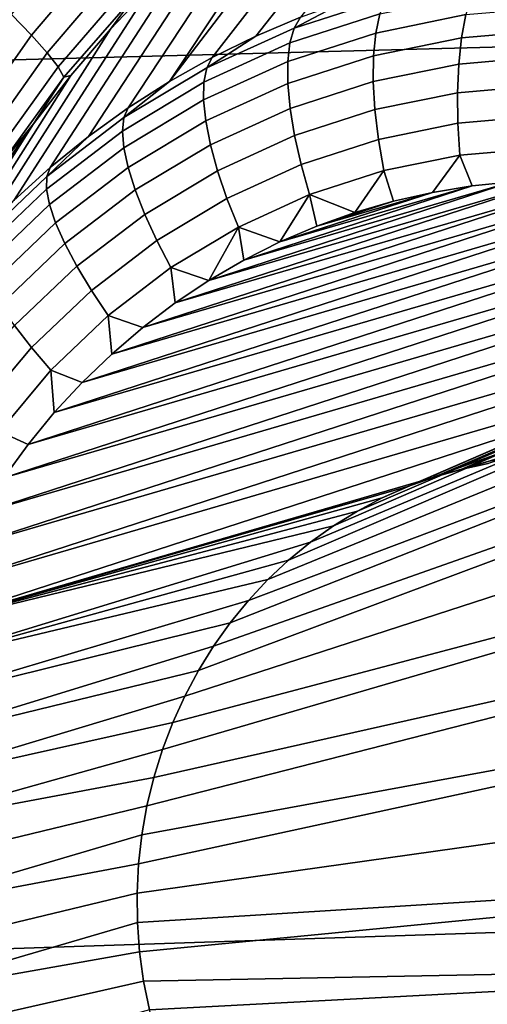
# Model space of a CAD drawing. Header units: metres. Extents: x -240 to 45, y -77 to 27.
# Tile 26 of 256: x -229.018 to -228.602, y -3.963 to -3.087. Entities that reach past the tile are written whole.
import ezdxf

# ---------------------------------------------------------------- set-up
doc = ezdxf.new("R2010")
doc.units = ezdxf.units.M
doc.layers.add('solid_102011X2', color=7, linetype='CONTINUOUS')

msp = doc.modelspace()

# ---------------------------------------------------------------- linework, layer by layer
at = {"layer": 'solid_102011X2'}
for points in [[(-228.329071, -2.314488, 296.546417), (-229.744308, -2.342355, 294.808411), (-229.651566, -3.138791, 294.750031), (-228.23819, -3.101454, 296.487701)], [(-228.602249, -2.840822, 275.3255), (-228.555634, -2.819351, 275.315643), (-228.7677, -3.084321, 274.361877), (-228.807556, -3.101158, 274.375885)], [(-228.648071, -2.864689, 275.334686), (-228.602249, -2.840822, 275.3255), (-228.807556, -3.101158, 274.375885), (-228.846481, -3.120257, 274.389648)], [(-228.692993, -2.890914, 275.34317), (-228.648071, -2.864689, 275.334686), (-228.846481, -3.120257, 274.389648), (-228.884338, -3.141561, 274.403107)], [(-228.736893, -2.919462, 275.350922), (-228.692993, -2.890914, 275.34317), (-228.884338, -3.141561, 274.403107)], [(-228.779648, -2.950279, 275.358002), (-228.736893, -2.919462, 275.350922), (-228.884338, -3.141561, 274.403107), (-228.921036, -3.165009, 274.416199)], [(-228.821152, -2.983314, 275.364349), (-228.779648, -2.950279, 275.358002), (-228.921036, -3.165009, 274.416199), (-228.956451, -3.19053, 274.428955)], [(-228.861267, -3.018503, 275.370026), (-228.821152, -2.983314, 275.364349), (-228.956451, -3.19053, 274.428955), (-228.990494, -3.218051, 274.441254)], [(-228.938812, -3.019666, 275.532379), (-229.007126, -3.100427, 275.540588), (-229.025101, -3.081965, 275.573761), (-228.955139, -2.998751, 275.564941)], [(-228.899902, -3.055785, 275.374969), (-228.861267, -3.018503, 275.370026), (-228.990494, -3.218051, 274.441254), (-229.023071, -3.247491, 274.453125)], [(-228.926239, -3.037513, 275.49649), (-228.993164, -3.116051, 275.504181), (-229.007126, -3.100427, 275.540588), (-228.938812, -3.019666, 275.532379)], [(-228.917679, -3.051941, 275.457947), (-228.983505, -3.128531, 275.46524), (-228.993164, -3.116051, 275.504181), (-228.926239, -3.037513, 275.49649)], [(-227.556366, -3.036465, 277.440643), (-227.637344, -3.057172, 277.460846), (-228.648972, -3.493786, 274.175995), (-228.625168, -3.486937, 274.167725)], [(-227.556366, -3.036465, 277.440643), (-228.625168, -3.486937, 274.167725), (-228.600876, -3.481734, 274.159332)], [(-228.93689, -3.095056, 275.379242), (-228.899902, -3.055785, 275.374969), (-229.023071, -3.247491, 274.453125), (-229.054062, -3.278764, 274.464539)], [(-228.9133, -3.062669, 275.417572), (-228.978317, -3.137621, 275.424561), (-228.983505, -3.128531, 275.46524), (-228.917679, -3.051941, 275.457947)], [(-228.9133, -3.062669, 275.417572), (-228.899902, -3.055785, 275.374969), (-228.93689, -3.095056, 275.379242)], [(-228.692215, -3.067585, 274.306763), (-228.773346, -3.09398, 274.335052), (-228.72702, -3.069796, 274.347656), (-228.685638, -3.057624, 274.333252)], [(-227.637344, -3.057172, 277.460846), (-227.715561, -3.087078, 277.480347), (-228.672287, -3.50227, 274.184174), (-228.648972, -3.493786, 274.175995)], [(-228.978317, -3.137621, 275.424561), (-228.9133, -3.062669, 275.417572), (-228.93689, -3.095056, 275.379242), (-228.972137, -3.136238, 275.382812)], [(-228.773346, -3.09398, 274.335052), (-228.692215, -3.067585, 274.306763), (-228.697342, -3.081281, 274.281616), (-228.777161, -3.107249, 274.309448)], [(-228.697342, -3.081281, 274.281616), (-228.61525, -3.064602, 274.253235), (-228.620529, -3.082083, 274.230591), (-228.700897, -3.098413, 274.258362)], [(-228.773346, -3.09398, 274.335052), (-228.7677, -3.084321, 274.361877), (-228.72702, -3.069796, 274.347656)], [(-228.620529, -3.082083, 274.230591), (-228.538864, -3.075039, 274.202637), (-228.544891, -3.095838, 274.183197), (-228.624481, -3.102703, 274.210449)], [(-229.007126, -3.100427, 275.540588), (-229.0681, -3.186604, 275.546387), (-229.087448, -3.170679, 275.580109), (-229.025101, -3.081965, 275.573761)], [(-228.773346, -3.09398, 274.335052), (-228.851227, -3.129507, 274.362488), (-228.807556, -3.101158, 274.375885), (-228.7677, -3.084321, 274.361877)], [(-228.777161, -3.107249, 274.309448), (-228.697342, -3.081281, 274.281616), (-228.700897, -3.098413, 274.258362), (-228.779053, -3.123839, 274.285614)], [(-228.700897, -3.098413, 274.258362), (-228.620529, -3.082083, 274.230591), (-228.624481, -3.102703, 274.210449), (-228.702805, -3.11862, 274.237518)], [(-228.851227, -3.129507, 274.362488), (-228.773346, -3.09398, 274.335052), (-228.777161, -3.107249, 274.309448), (-228.853775, -3.1422, 274.336456)], [(-227.715561, -3.087078, 277.480347), (-227.790054, -3.125803, 277.498901), (-228.717224, -3.524055, 274.200043), (-228.695099, -3.51239, 274.1922)], [(-227.715561, -3.087078, 277.480347), (-228.695099, -3.51239, 274.1922), (-228.672287, -3.50227, 274.184174)], [(-228.23819, -3.101454, 296.487701), (-229.651566, -3.138791, 294.750031), (-229.531952, -3.930466, 294.674774), (-228.120956, -3.883718, 296.412018)], [(-228.972137, -3.136238, 275.382812), (-228.93689, -3.095056, 275.379242), (-229.054062, -3.278764, 274.464539), (-229.083389, -3.311777, 274.475403)], [(-228.993164, -3.116051, 275.504181), (-229.053024, -3.199953, 275.509521), (-229.0681, -3.186604, 275.546387), (-229.007126, -3.100427, 275.540588)], [(-228.851227, -3.129507, 274.362488), (-228.846481, -3.120257, 274.389648), (-228.807556, -3.101158, 274.375885)], [(-228.779053, -3.123839, 274.285614), (-228.700897, -3.098413, 274.258362), (-228.702805, -3.11862, 274.237518), (-228.778976, -3.143401, 274.264099)], [(-228.702805, -3.11862, 274.237518), (-228.624481, -3.102703, 274.210449), (-228.627029, -3.126028, 274.193268), (-228.703033, -3.141473, 274.219513)], [(-228.624481, -3.102703, 274.210449), (-228.544891, -3.095838, 274.183197), (-228.549805, -3.119366, 274.166809), (-228.627029, -3.126028, 274.193268)], [(-228.853775, -3.1422, 274.336456), (-228.777161, -3.107249, 274.309448), (-228.779053, -3.123839, 274.285614), (-228.854065, -3.158062, 274.312073)], [(-228.983505, -3.128531, 275.46524), (-229.04248, -3.210462, 275.470245), (-229.053024, -3.199953, 275.509521), (-228.993164, -3.116051, 275.504181)], [(-228.851227, -3.129507, 274.362488), (-228.924942, -3.173749, 274.388763), (-228.884338, -3.141561, 274.403107), (-228.846481, -3.120257, 274.389648)], [(-228.778976, -3.143401, 274.264099), (-228.702805, -3.11862, 274.237518), (-228.703033, -3.141473, 274.219513), (-228.776962, -3.16552, 274.2453)], [(-228.627029, -3.126028, 274.193268), (-228.549805, -3.119366, 274.166809), (-228.553497, -3.145124, 274.153809), (-228.628113, -3.151563, 274.179352)], [(-228.978317, -3.137621, 275.424561), (-229.036697, -3.217926, 275.429321), (-229.04248, -3.210462, 275.470245), (-228.983505, -3.128531, 275.46524)], [(-228.924942, -3.173749, 274.388763), (-228.851227, -3.129507, 274.362488), (-228.853775, -3.1422, 274.336456), (-228.9263, -3.185727, 274.362274)], [(-228.854065, -3.158062, 274.312073), (-228.779053, -3.123839, 274.285614), (-228.778976, -3.143401, 274.264099), (-228.852097, -3.176756, 274.289856)], [(-227.790054, -3.125803, 277.498901), (-227.859833, -3.172851, 277.516327), (-228.758942, -3.55182, 274.214966), (-228.738525, -3.537223, 274.207642)], [(-227.790054, -3.125803, 277.498901), (-228.738525, -3.537223, 274.207642), (-228.717224, -3.524055, 274.200043)], [(-228.703033, -3.141473, 274.219513), (-228.627029, -3.126028, 274.193268), (-228.628113, -3.151563, 274.179352), (-228.701584, -3.166489, 274.204742)], [(-229.005508, -3.179207, 275.385742), (-228.972137, -3.136238, 275.382812), (-229.083389, -3.311777, 274.475403), (-229.110977, -3.346433, 274.485718)], [(-228.978317, -3.137621, 275.424561), (-229.005508, -3.179207, 275.385742), (-229.036697, -3.217926, 275.429321)], [(-228.978317, -3.137621, 275.424561), (-228.972137, -3.136238, 275.382812), (-229.005508, -3.179207, 275.385742)], [(-228.9263, -3.185727, 274.362274), (-228.853775, -3.1422, 274.336456), (-228.854065, -3.158062, 274.312073), (-228.925079, -3.200681, 274.337372)], [(-228.924942, -3.173749, 274.388763), (-228.921036, -3.165009, 274.416199), (-228.884338, -3.141561, 274.403107)], [(-228.852097, -3.176756, 274.289856), (-228.778976, -3.143401, 274.264099), (-228.776962, -3.16552, 274.2453), (-228.8479, -3.197887, 274.270294)], [(-228.776962, -3.16552, 274.2453), (-228.703033, -3.141473, 274.219513), (-228.701584, -3.166489, 274.204742), (-228.77301, -3.189728, 274.229645)], [(-228.628113, -3.151563, 274.179352), (-228.553497, -3.145124, 274.153809), (-228.555893, -3.172569, 274.14447), (-228.627731, -3.178768, 274.169067)], [(-228.701584, -3.166489, 274.204742), (-228.628113, -3.151563, 274.179352), (-228.627731, -3.178768, 274.169067), (-228.698471, -3.193138, 274.193481)], [(-228.925079, -3.200681, 274.337372), (-228.854065, -3.158062, 274.312073), (-228.852097, -3.176756, 274.289856), (-228.921295, -3.218294, 274.314514)], [(-228.924942, -3.173749, 274.388763), (-228.993607, -3.226189, 274.413544), (-228.956451, -3.19053, 274.428955), (-228.921036, -3.165009, 274.416199)], [(-228.8479, -3.197887, 274.270294), (-228.776962, -3.16552, 274.2453), (-228.77301, -3.189728, 274.229645), (-228.841583, -3.221007, 274.253815)], [(-227.859833, -3.172851, 277.516327), (-227.924042, -3.227615, 277.532318), (-228.796829, -3.585136, 274.22876), (-228.778412, -3.567822, 274.222015)], [(-227.859833, -3.172851, 277.516327), (-228.778412, -3.567822, 274.222015), (-228.758942, -3.55182, 274.214966)], [(-228.77301, -3.189728, 274.229645), (-228.701584, -3.166489, 274.204742), (-228.698471, -3.193138, 274.193481), (-228.767242, -3.215513, 274.217499)], [(-228.627731, -3.178768, 274.169067), (-228.555893, -3.172569, 274.14447), (-228.556931, -3.201119, 274.138977), (-228.625885, -3.207067, 274.162567)], [(-229.036911, -3.223871, 275.388), (-229.005508, -3.179207, 275.385742), (-229.110977, -3.346433, 274.485718), (-229.136719, -3.382632, 274.495453)], [(-229.036697, -3.217926, 275.429321), (-229.005508, -3.179207, 275.385742), (-229.036911, -3.223871, 275.388)], [(-228.993607, -3.226189, 274.413544), (-228.924942, -3.173749, 274.388763), (-228.9263, -3.185727, 274.362274), (-228.993851, -3.237318, 274.386658)], [(-228.921295, -3.218294, 274.314514), (-228.852097, -3.176756, 274.289856), (-228.8479, -3.197887, 274.270294), (-228.915054, -3.238195, 274.29422)], [(-228.698471, -3.193138, 274.193481), (-228.627731, -3.178768, 274.169067), (-228.625885, -3.207067, 274.162567), (-228.693756, -3.220858, 274.186035)], [(-228.993851, -3.237318, 274.386658), (-228.9263, -3.185727, 274.362274), (-228.925079, -3.200681, 274.337372), (-228.991226, -3.251196, 274.361237)], [(-228.993607, -3.226189, 274.413544), (-228.990494, -3.218051, 274.441254), (-228.956451, -3.19053, 274.428955)], [(-228.841583, -3.221007, 274.253815), (-228.77301, -3.189728, 274.229645), (-228.767242, -3.215513, 274.217499), (-228.833252, -3.245628, 274.240753)], [(-228.915054, -3.238195, 274.29422), (-228.8479, -3.197887, 274.270294), (-228.841583, -3.221007, 274.253815), (-228.906479, -3.259961, 274.276947)], [(-228.767242, -3.215513, 274.217499), (-228.698471, -3.193138, 274.193481), (-228.693756, -3.220858, 274.186035), (-228.75975, -3.242329, 274.209045)], [(-228.991226, -3.251196, 274.361237), (-228.925079, -3.200681, 274.337372), (-228.921295, -3.218294, 274.314514), (-228.985779, -3.267529, 274.337769)], [(-228.693756, -3.220858, 274.186035), (-228.625885, -3.207067, 274.162567), (-228.65033, -3.240317, 274.169586), (-228.685165, -3.248196, 274.181641)], [(-228.625885, -3.207067, 274.162567), (-228.615128, -3.234599, 274.157471), (-228.65033, -3.240317, 274.169586)], [(-228.625885, -3.207067, 274.162567), (-228.556931, -3.201119, 274.138977), (-228.57962, -3.231059, 274.145294), (-228.615128, -3.234599, 274.157471)], [(-228.833252, -3.245628, 274.240753), (-228.767242, -3.215513, 274.217499), (-228.75975, -3.242329, 274.209045), (-228.823105, -3.271229, 274.231384)], [(-228.993607, -3.226189, 274.413544), (-229.056458, -3.286211, 274.436523), (-229.023071, -3.247491, 274.453125), (-228.990494, -3.218051, 274.441254)], [(-229.056458, -3.286211, 274.436523), (-228.993607, -3.226189, 274.413544), (-228.993851, -3.237318, 274.386658), (-229.055679, -3.296369, 274.409271)], [(-228.985779, -3.267529, 274.337769), (-228.921295, -3.218294, 274.314514), (-228.915054, -3.238195, 274.29422), (-228.977631, -3.28597, 274.316803)], [(-228.906479, -3.259961, 274.276947), (-228.841583, -3.221007, 274.253815), (-228.833252, -3.245628, 274.240753), (-228.895737, -3.283132, 274.263)], [(-228.75975, -3.242329, 274.209045), (-228.693756, -3.220858, 274.186035), (-228.719482, -3.25821, 274.193573)], [(-228.693756, -3.220858, 274.186035), (-228.685165, -3.248196, 274.181641), (-228.719482, -3.25821, 274.193573)], [(-228.935867, -3.384271, 274.270569), (-228.472733, -3.233598, 274.109009), (-228.437332, -3.238825, 274.097107)], [(-228.935867, -3.384271, 274.270569), (-228.908264, -3.360686, 274.260559), (-228.472733, -3.233598, 274.109009)], [(-228.908264, -3.360686, 274.260559), (-228.508301, -3.23056, 274.121033), (-228.472733, -3.233598, 274.109009)], [(-228.908264, -3.360686, 274.260559), (-228.879364, -3.338821, 274.250122), (-228.508301, -3.23056, 274.121033)], [(-228.879364, -3.338821, 274.250122), (-228.543991, -3.229711, 274.133148), (-228.508301, -3.23056, 274.121033)], [(-228.879364, -3.338821, 274.250122), (-228.849335, -3.318809, 274.23938), (-228.543991, -3.229711, 274.133148)], [(-228.849335, -3.318809, 274.23938), (-228.57962, -3.231059, 274.145294), (-228.543991, -3.229711, 274.133148)], [(-228.849335, -3.318809, 274.23938), (-228.818192, -3.300665, 274.228302), (-228.57962, -3.231059, 274.145294)], [(-228.818192, -3.300665, 274.228302), (-228.615128, -3.234599, 274.157471), (-228.57962, -3.231059, 274.145294)], [(-228.818192, -3.300665, 274.228302), (-228.786118, -3.284493, 274.216949), (-228.615128, -3.234599, 274.157471)], [(-227.924042, -3.227615, 277.532318), (-227.981857, -3.289393, 277.546722), (-228.814178, -3.603759, 274.235168), (-228.796829, -3.585136, 274.22876)], [(-228.786118, -3.284493, 274.216949), (-228.65033, -3.240317, 274.169586), (-228.615128, -3.234599, 274.157471)], [(-229.055679, -3.296369, 274.409271), (-228.993851, -3.237318, 274.386658), (-228.991226, -3.251196, 274.361237), (-229.051758, -3.309015, 274.383392)], [(-228.977631, -3.28597, 274.316803), (-228.915054, -3.238195, 274.29422), (-228.906479, -3.259961, 274.276947), (-228.966949, -3.306131, 274.298767)], [(-228.962128, -3.409562, 274.280182), (-228.437332, -3.238825, 274.097107), (-228.402298, -3.246212, 274.085419)], [(-228.962128, -3.409562, 274.280182), (-228.935867, -3.384271, 274.270569), (-228.437332, -3.238825, 274.097107)], [(-228.823105, -3.271229, 274.231384), (-228.75975, -3.242329, 274.209045), (-228.786118, -3.284493, 274.216949)], [(-228.786118, -3.284493, 274.216949), (-228.753174, -3.270318, 274.205353), (-228.65033, -3.240317, 274.169586)], [(-228.75975, -3.242329, 274.209045), (-228.753174, -3.270318, 274.205353), (-228.786118, -3.284493, 274.216949)], [(-228.75975, -3.242329, 274.209045), (-228.719482, -3.25821, 274.193573), (-228.753174, -3.270318, 274.205353)], [(-228.753174, -3.270318, 274.205353), (-228.685165, -3.248196, 274.181641), (-228.65033, -3.240317, 274.169586)], [(-229.051758, -3.309015, 274.383392), (-228.991226, -3.251196, 274.361237), (-228.985779, -3.267529, 274.337769), (-229.044785, -3.323881, 274.359375)], [(-228.986923, -3.436412, 274.289368), (-228.402298, -3.246212, 274.085419), (-228.367661, -3.25575, 274.073883)], [(-228.986923, -3.436412, 274.289368), (-228.962128, -3.409562, 274.280182), (-228.402298, -3.246212, 274.085419)], [(-228.895737, -3.283132, 274.263), (-228.833252, -3.245628, 274.240753), (-228.823105, -3.271229, 274.231384), (-228.883072, -3.307219, 274.252747)], [(-228.753174, -3.270318, 274.205353), (-228.719482, -3.25821, 274.193573), (-228.685165, -3.248196, 274.181641)], [(-229.010208, -3.464792, 274.298035), (-228.367661, -3.25575, 274.073883), (-228.333633, -3.26739, 274.062622)], [(-229.010208, -3.464792, 274.298035), (-228.986923, -3.436412, 274.289368), (-228.367661, -3.25575, 274.073883)], [(-228.966949, -3.306131, 274.298767), (-228.906479, -3.259961, 274.276947), (-228.895737, -3.283132, 274.263), (-228.953949, -3.327585, 274.284027)], [(-229.044785, -3.323881, 274.359375), (-228.985779, -3.267529, 274.337769), (-228.977631, -3.28597, 274.316803), (-229.034882, -3.340654, 274.337769)], [(-229.031845, -3.494543, 274.306213), (-228.333633, -3.26739, 274.062622), (-228.300262, -3.281103, 274.051666)], [(-229.031845, -3.494543, 274.306213), (-229.010208, -3.464792, 274.298035), (-228.333633, -3.26739, 274.062622)], [(-228.883072, -3.307219, 274.252747), (-228.823105, -3.271229, 274.231384), (-228.849335, -3.318809, 274.23938)], [(-228.823105, -3.271229, 274.231384), (-228.818192, -3.300665, 274.228302), (-228.849335, -3.318809, 274.23938)], [(-228.823105, -3.271229, 274.231384), (-228.786118, -3.284493, 274.216949), (-228.818192, -3.300665, 274.228302)], [(-229.051819, -3.525609, 274.313843), (-228.300262, -3.281103, 274.051666), (-228.267715, -3.296825, 274.041016)], [(-229.051819, -3.525609, 274.313843), (-229.031845, -3.494543, 274.306213), (-228.300262, -3.281103, 274.051666)], [(-229.034882, -3.340654, 274.337769), (-228.977631, -3.28597, 274.316803), (-228.966949, -3.306131, 274.298767), (-229.022263, -3.358977, 274.319)], [(-228.953949, -3.327585, 274.284027), (-228.895737, -3.283132, 274.263), (-228.883072, -3.307219, 274.252747), (-228.938934, -3.349876, 274.272888)], [(-227.981857, -3.289393, 277.546722), (-228.032547, -3.357391, 277.559387), (-228.845108, -3.644261, 274.246765), (-228.830292, -3.623479, 274.24118)], [(-227.981857, -3.289393, 277.546722), (-228.830292, -3.623479, 274.24118), (-228.814178, -3.603759, 274.235168)], [(-229.070007, -3.557833, 274.320892), (-228.267715, -3.296825, 274.041016), (-228.236099, -3.314506, 274.030762)], [(-229.070007, -3.557833, 274.320892), (-229.051819, -3.525609, 274.313843), (-228.267715, -3.296825, 274.041016)], [(-229.022263, -3.358977, 274.319), (-228.966949, -3.306131, 274.298767), (-228.953949, -3.327585, 274.284027), (-229.007217, -3.378464, 274.303497)], [(-228.938934, -3.349876, 274.272888), (-228.883072, -3.307219, 274.252747), (-228.879364, -3.338821, 274.250122), (-228.908264, -3.360686, 274.260559)], [(-228.883072, -3.307219, 274.252747), (-228.849335, -3.318809, 274.23938), (-228.879364, -3.338821, 274.250122)], [(-229.086365, -3.591127, 274.327362), (-228.236099, -3.314506, 274.030762), (-228.20549, -3.334086, 274.020874)], [(-229.086365, -3.591127, 274.327362), (-229.070007, -3.557833, 274.320892), (-228.236099, -3.314506, 274.030762)], [(-229.007217, -3.378464, 274.303497), (-228.953949, -3.327585, 274.284027), (-228.938934, -3.349876, 274.272888), (-228.990051, -3.398702, 274.291595)], [(-228.20549, -3.334086, 274.020874), (-228.649033, -3.493527, 274.176025), (-228.648972, -3.493786, 274.175995), (-229.100861, -3.625375, 274.333221)], [(-229.100861, -3.625375, 274.333221), (-229.086365, -3.591127, 274.327362), (-228.20549, -3.334086, 274.020874)], [(-228.648972, -3.493786, 274.175995), (-228.649033, -3.493527, 274.176025), (-228.20549, -3.334086, 274.020874), (-228.176025, -3.355494, 274.011444)], [(-228.990051, -3.398702, 274.291595), (-228.938934, -3.349876, 274.272888), (-228.935867, -3.384271, 274.270569), (-228.962128, -3.409562, 274.280182)], [(-228.938934, -3.349876, 274.272888), (-228.908264, -3.360686, 274.260559), (-228.935867, -3.384271, 274.270569)], [(-228.032547, -3.357391, 277.559387), (-228.075516, -3.430743, 277.570099), (-228.870758, -3.688813, 274.256714), (-228.858597, -3.666039, 274.251953)], [(-228.032547, -3.357391, 277.559387), (-228.858597, -3.666039, 274.251953), (-228.845108, -3.644261, 274.246765)], [(-228.625168, -3.486937, 274.167725), (-228.648972, -3.493786, 274.175995), (-228.176025, -3.355494, 274.011444)], [(-228.600876, -3.481734, 274.159332), (-228.625168, -3.486937, 274.167725), (-228.176025, -3.355494, 274.011444)], [(-229.071808, -3.41788, 274.337433), (-229.022263, -3.358977, 274.319), (-229.007217, -3.378464, 274.303497), (-229.054916, -3.435175, 274.321259)], [(-229.054916, -3.435175, 274.321259), (-229.007217, -3.378464, 274.303497), (-228.990051, -3.398702, 274.291595), (-229.035812, -3.453123, 274.308624)], [(-229.035812, -3.453123, 274.308624), (-228.990051, -3.398702, 274.291595), (-228.986923, -3.436412, 274.289368), (-229.010208, -3.464792, 274.298035)], [(-228.990051, -3.398702, 274.291595), (-228.962128, -3.409562, 274.280182), (-228.986923, -3.436412, 274.289368)], [(-228.075516, -3.430743, 277.570099), (-228.110199, -3.508515, 277.578735), (-228.881439, -3.712315, 274.260986), (-228.870758, -3.688813, 274.256714)], [(-229.035812, -3.453123, 274.308624), (-229.010208, -3.464792, 274.298035), (-229.031845, -3.494543, 274.306213)], [(-228.648972, -3.493786, 274.175995), (-228.672287, -3.50227, 274.184174), (-229.100861, -3.625375, 274.333221)], [(-228.672287, -3.50227, 274.184174), (-228.695099, -3.51239, 274.1922), (-229.100861, -3.625375, 274.333221)], [(-228.695099, -3.51239, 274.1922), (-228.717224, -3.524055, 274.200043), (-229.100861, -3.625375, 274.333221)], [(-228.110199, -3.508515, 277.578735), (-228.136185, -3.589724, 277.585205), (-228.8983, -3.761301, 274.268036), (-228.89064, -3.736531, 274.264771)], [(-228.110199, -3.508515, 277.578735), (-228.89064, -3.736531, 274.264771), (-228.881439, -3.712315, 274.260986)], [(-228.717224, -3.524055, 274.200043), (-228.738525, -3.537223, 274.207642), (-229.100861, -3.625375, 274.333221)], [(-228.758942, -3.55182, 274.214966), (-229.113419, -3.660458, 274.33844), (-229.100861, -3.625375, 274.333221), (-228.738525, -3.537223, 274.207642)], [(-228.758942, -3.55182, 274.214966), (-228.778412, -3.567822, 274.222015), (-229.113419, -3.660458, 274.33844)], [(-228.778412, -3.567822, 274.222015), (-228.796829, -3.585136, 274.22876), (-229.113419, -3.660458, 274.33844)], [(-228.814178, -3.603759, 274.235168), (-229.124039, -3.696319, 274.343018), (-229.113419, -3.660458, 274.33844), (-228.796829, -3.585136, 274.22876)], [(-228.136185, -3.589724, 277.585205), (-228.153168, -3.67335, 277.589447), (-228.908966, -3.812295, 274.273041), (-228.904434, -3.786606, 274.270813)], [(-228.136185, -3.589724, 277.585205), (-228.904434, -3.786606, 274.270813), (-228.8983, -3.761301, 274.268036)], [(-228.814178, -3.603759, 274.235168), (-228.830292, -3.623479, 274.24118), (-229.124039, -3.696319, 274.343018)], [(-228.845108, -3.644261, 274.246765), (-229.13266, -3.732792, 274.346954), (-229.124039, -3.696319, 274.343018), (-228.830292, -3.623479, 274.24118)], [(-228.845108, -3.644261, 274.246765), (-228.858597, -3.666039, 274.251953), (-229.13266, -3.732792, 274.346954)], [(-228.870758, -3.688813, 274.256714), (-229.139252, -3.769852, 274.350189), (-229.13266, -3.732792, 274.346954), (-228.858597, -3.666039, 274.251953)], [(-228.153168, -3.67335, 277.589447), (-228.160934, -3.758343, 277.5914), (-228.913208, -3.864382, 274.275909), (-228.911896, -3.838316, 274.27475)], [(-228.153168, -3.67335, 277.589447), (-228.911896, -3.838316, 274.27475), (-228.908966, -3.812295, 274.273041)], [(-228.870758, -3.688813, 274.256714), (-228.881439, -3.712315, 274.260986), (-229.139252, -3.769852, 274.350189)], [(-228.89064, -3.736531, 274.264771), (-229.143784, -3.807229, 274.352753), (-229.139252, -3.769852, 274.350189), (-228.881439, -3.712315, 274.260986)], [(-228.89064, -3.736531, 274.264771), (-228.8983, -3.761301, 274.268036), (-229.143784, -3.807229, 274.352753)], [(-228.160934, -3.758343, 277.5914), (-228.159424, -3.843646, 277.591003), (-228.912903, -3.890502, 274.27652), (-228.913208, -3.864382, 274.275909)], [(-228.904434, -3.786606, 274.270813), (-229.146225, -3.844893, 274.354614), (-229.143784, -3.807229, 274.352753), (-228.8983, -3.761301, 274.268036)], [(-228.908966, -3.812295, 274.273041), (-229.146606, -3.882537, 274.355743), (-229.146225, -3.844893, 274.354614), (-228.904434, -3.786606, 274.270813)], [(-228.908966, -3.812295, 274.273041), (-228.911896, -3.838316, 274.27475), (-229.146606, -3.882537, 274.355743)], [(-228.913208, -3.864382, 274.275909), (-229.144897, -3.920121, 274.356201), (-229.146606, -3.882537, 274.355743), (-228.911896, -3.838316, 274.27475)], [(-228.159424, -3.843646, 277.591003), (-228.91098, -3.916616, 274.27655), (-228.912903, -3.890502, 274.27652)], [(-228.159424, -3.843646, 277.591003), (-228.148651, -3.928198, 277.588318), (-228.90744, -3.942603, 274.276062), (-228.91098, -3.916616, 274.27655)], [(-228.912903, -3.890502, 274.27652), (-229.141144, -3.957359, 274.355927), (-229.144897, -3.920121, 274.356201), (-228.913208, -3.864382, 274.275909)], [(-228.120956, -3.883718, 296.412018), (-229.531952, -3.930466, 294.674774), (-229.385651, -4.716177, 294.582672), (-227.977585, -4.660094, 296.319397)], [(-228.912903, -3.890502, 274.27652), (-228.91098, -3.916616, 274.27655), (-229.141144, -3.957359, 274.355927)], [(-228.90744, -3.942603, 274.276062), (-229.135391, -3.994194, 274.35498), (-229.141144, -3.957359, 274.355927), (-228.91098, -3.916616, 274.27655)], [(-228.148651, -3.928198, 277.588318), (-228.902313, -3.968197, 274.275024), (-228.90744, -3.942603, 274.276062)], [(-228.148651, -3.928198, 277.588318), (-228.128738, -4.010949, 277.583344), (-228.895599, -3.993471, 274.273407), (-228.902313, -3.968197, 274.275024)], [(-228.902313, -3.968197, 274.275024), (-229.127716, -4.030339, 274.353333), (-229.135391, -3.994194, 274.35498), (-228.90744, -3.942603, 274.276062)]]:
    msp.add_3dface(points, dxfattribs=at)

doc.saveas('drawing.dxf')
